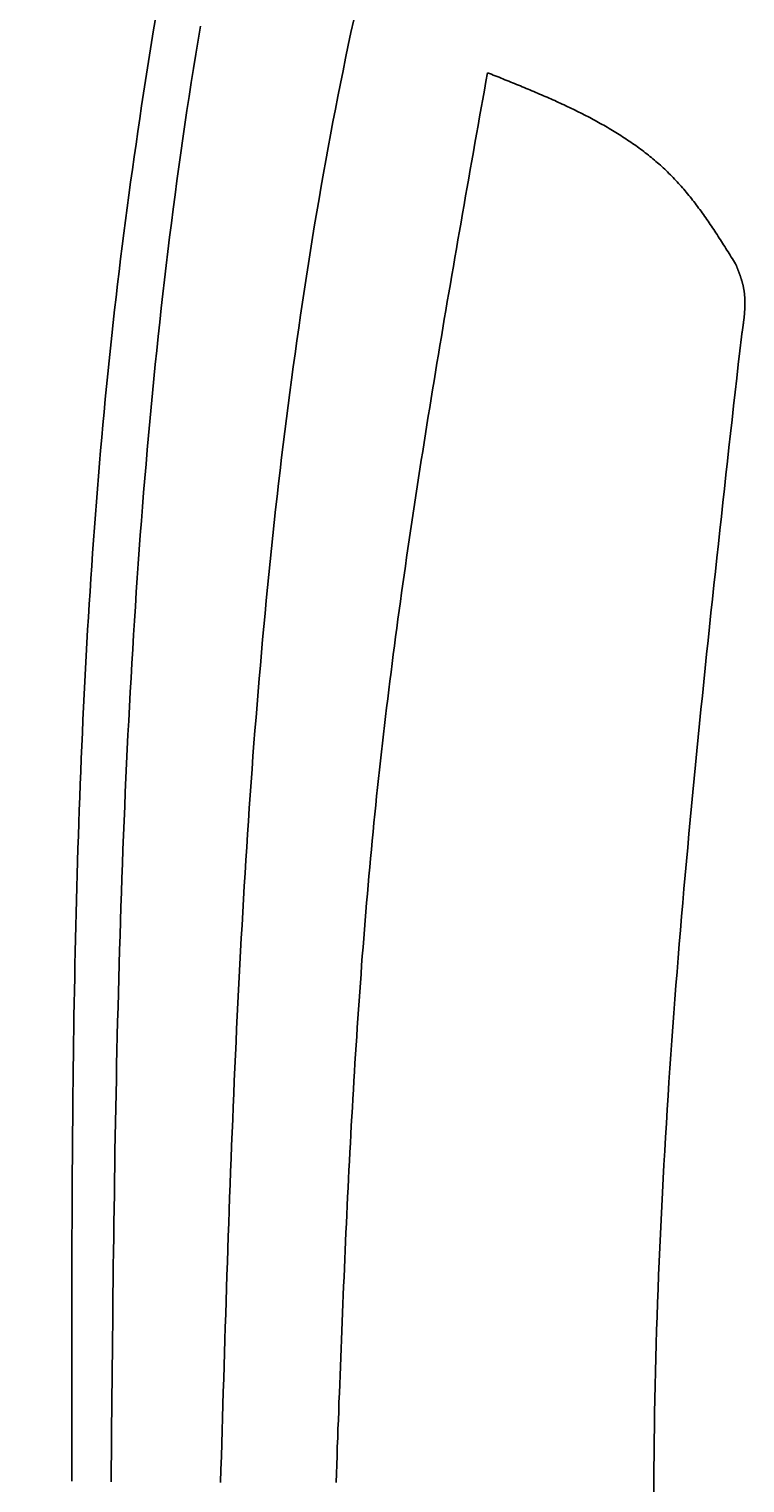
# Model space of a CAD drawing. Extents: x 715 to 7297, y -83 to 6060.
# Tile 9 of 93: x 1204 to 1390, y 1733 to 2109. Entities that reach past the tile are written whole.
import ezdxf

# ---------------------------------------------------------------- set-up
doc = ezdxf.new("R2010")
doc.units = 0
doc.layers.get('0').update_dxf_attribs({"linetype": 'CONTINUOUS'})
doc.layers.get('DEFPOINTS').update_dxf_attribs({"linetype": 'CONTINUOUS'})
doc.layers.add('4', color=3, linetype='CONTINUOUS')
doc.layers.add('CAR', color=10, linetype='CONTINUOUS')
doc.styles.get("Standard").update_dxf_attribs({"font": 'ISOCP.SHX'})
doc.dimstyles.get("Standard").update_dxf_attribs({"dimtxt": 2.5, "dimasz": 2.5, "dimexe": 1.25, "dimexo": 0.625, "dimtad": 1, "dimcen": 2.5, "dimazin": 3, "dimtfac": 1, "dimtmove": 0, "dimatfit": 3})

# ---------------------------------------------------------------- blocks, each defined once
blk = doc.blocks.new('PUNKT')
at = {"layer": '4', "color": 0, "linetype": 'BYBLOCK'}
blk.add_line((-0.5, 0), (-1, 0), dxfattribs=at)
at = {"layer": '4', "color": 0, "linetype": 'BYBLOCK', "const_width": 0.5}
blk.add_lwpolyline([(-0.25, 0, 1), (0.25, 0, 1)], format="xyb", close=True, dxfattribs=at)
blk = doc.blocks.new('*U18')
at = {"layer": '4', "color": 2}
blk.add_text('560', height=70, rotation=90, dxfattribs=at).set_placement((785.85, 2663.74))
blk = doc.blocks.new('*D4')
at = {"layer": '4'}
for p, q in [((1352.77, 5537.27), (775.85, 5537.27)), ((815.85, -22.73), (815.85, 5497.27)), ((1352.77, -62.73), (775.85, -62.73))]:
    blk.add_line(p, q, dxfattribs=at)
at = {"layer": 'DEFPOINTS', "color": 0}
for p in [(815.85, 5537.27), (1372.77, 5537.27), (1372.77, -62.73)]:
    blk.add_point(p, dxfattribs=at)
blk.add_blockref('*U18', (0, 0))
at = {"layer": '4', "xscale": 40, "yscale": 40, "zscale": 40}
for p, rotation in [((815.85, 5537.27), 90), ((815.85, -62.73), 270)]:
    blk.add_blockref('PUNKT', p, dxfattribs=dict(at, rotation=rotation))

msp = doc.modelspace()

# ---------------------------------------------------------------- linework, layer by layer
at = {"layer": 'CAR'}
for points in [[(1237.23, 2111.89, 0), (1236.69, 2108.61, 0), (1236.16, 2105.32, 0), (1235.64, 2102.04, 0), (1235.12, 2098.76, 0), (1234.61, 2095.47, 0), (1234.1, 2092.19, 0), (1233.6, 2088.9, 0), (1233.11, 2085.62, 0), (1232.63, 2082.33, 0), (1232.15, 2079.04, 0), (1231.68, 2075.75, 0), (1231.21, 2072.47, 0), (1230.76, 2069.18, 0), (1230.31, 2065.88, 0), (1229.86, 2062.59, 0), (1229.43, 2059.3, 0), (1229, 2056.01, 0), (1228.58, 2052.71, 0), (1228.17, 2049.42, 0), (1227.77, 2046.12, 0), (1227.38, 2042.83, 0), (1226.99, 2039.53, 0), (1226.61, 2036.23, 0), (1226.25, 2032.93, 0), (1225.89, 2029.63, 0), (1225.53, 2026.33, 0), (1225.19, 2023.03, 0), (1224.85, 2019.72, 0), (1224.52, 2016.42, 0), (1224.2, 2013.12, 0), (1223.89, 2009.81, 0), (1223.58, 2006.51, 0), (1223.28, 2003.2, 0), (1222.99, 1999.89, 0), (1222.71, 1996.58, 0), (1222.43, 1993.27, 0), (1222.16, 1989.96, 0), (1221.9, 1986.65, 0), (1221.65, 1983.34, 0), (1221.4, 1980.03, 0), (1221.15, 1976.72, 0), (1220.92, 1973.4, 0), (1220.69, 1970.09, 0), (1220.47, 1966.77, 0), (1220.25, 1963.46, 0), (1220.04, 1960.14, 0), (1219.84, 1956.83, 0), (1219.64, 1953.51, 0), (1219.45, 1950.19, 0), (1219.27, 1946.87, 0), (1219.09, 1943.55, 0), (1218.91, 1940.23, 0), (1218.75, 1936.91, 0), (1218.58, 1933.59, 0), (1218.43, 1930.27, 0), (1218.27, 1926.94, 0), (1218.13, 1923.62, 0), (1217.99, 1920.3, 0), (1217.85, 1916.97, 0), (1217.72, 1913.65, 0), (1217.59, 1910.32, 0), (1217.47, 1907, 0), (1217.36, 1903.67, 0), (1217.24, 1900.35, 0), (1217.14, 1897.02, 0), (1217.03, 1893.69, 0), (1216.93, 1890.36, 0), (1216.84, 1887.03, 0), (1216.75, 1883.71, 0), (1216.66, 1880.38, 0), (1216.58, 1877.05, 0), (1216.5, 1873.72, 0), (1216.43, 1870.39, 0), (1216.36, 1867.05, 0), (1216.29, 1863.72, 0), (1216.23, 1860.39, 0), (1216.17, 1857.06, 0), (1216.11, 1853.73, 0), (1216.06, 1850.39, 0), (1216.01, 1847.06, 0), (1215.96, 1843.73, 0), (1215.92, 1840.39, 0), (1215.88, 1837.06, 0), (1215.84, 1833.72, 0), (1215.81, 1830.39, 0), (1215.77, 1827.06, 0), (1215.74, 1823.72, 0), (1215.71, 1820.38, 0), (1215.69, 1817.05, 0), (1215.67, 1813.71, 0), (1215.65, 1810.38, 0), (1215.63, 1807.04, 0), (1215.61, 1803.7, 0), (1215.6, 1800.37, 0), (1215.58, 1797.03, 0), (1215.57, 1793.69, 0), (1215.56, 1790.35, 0), (1215.55, 1787.02, 0), (1215.55, 1783.68, 0), (1215.54, 1780.34, 0), (1215.54, 1777, 0), (1215.53, 1773.66, 0), (1215.53, 1770.33, 0), (1215.53, 1766.99, 0), (1215.53, 1763.65, 0), (1215.53, 1760.31, 0), (1215.53, 1756.97, 0), (1215.54, 1753.63, 0), (1215.54, 1750.29, 0), (1215.54, 1746.96, 0), (1215.55, 1743.62, 0), (1215.55, 1740.28, 0), (1215.56, 1736.94, 0), (1215.56, 1733.6, 0)], [(1288.41, 2111.15, 0), (1287.71, 2107.87, 0), (1287.01, 2104.57, 0), (1286.32, 2101.28, 0), (1285.65, 2097.98, 0), (1284.98, 2094.68, 0), (1284.33, 2091.38, 0), (1283.68, 2088.08, 0), (1283.05, 2084.77, 0), (1282.42, 2081.46, 0), (1281.81, 2078.14, 0), (1281.2, 2074.83, 0), (1280.61, 2071.51, 0), (1280.02, 2068.19, 0), (1279.45, 2064.87, 0), (1278.88, 2061.55, 0), (1278.32, 2058.22, 0), (1277.77, 2054.89, 0), (1277.24, 2051.56, 0), (1276.71, 2048.23, 0), (1276.18, 2044.9, 0), (1275.67, 2041.56, 0), (1275.17, 2038.23, 0), (1274.68, 2034.89, 0), (1274.19, 2031.55, 0), (1273.71, 2028.21, 0), (1273.24, 2024.87, 0), (1272.78, 2021.52, 0), (1272.33, 2018.18, 0), (1271.89, 2014.83, 0), (1271.45, 2011.48, 0), (1271.02, 2008.13, 0), (1270.6, 2004.78, 0), (1270.19, 2001.43, 0), (1269.78, 1998.08, 0), (1269.39, 1994.73, 0), (1269, 1991.37, 0), (1268.62, 1988.02, 0), (1268.24, 1984.66, 0), (1267.87, 1981.31, 0), (1267.51, 1977.95, 0), (1267.16, 1974.59, 0), (1266.81, 1971.24, 0), (1266.47, 1967.88, 0), (1266.14, 1964.52, 0), (1265.81, 1961.16, 0), (1265.49, 1957.81, 0), (1265.18, 1954.45, 0), (1264.87, 1951.09, 0), (1264.57, 1947.73, 0), (1264.28, 1944.37, 0), (1263.99, 1941.01, 0), (1263.71, 1937.66, 0), (1263.43, 1934.3, 0), (1263.16, 1930.94, 0), (1262.89, 1927.58, 0), (1262.63, 1924.23, 0), (1262.38, 1920.87, 0), (1262.13, 1917.51, 0), (1261.89, 1914.16, 0), (1261.65, 1910.8, 0), (1261.42, 1907.45, 0), (1261.19, 1904.09, 0), (1260.97, 1900.74, 0), (1260.75, 1897.38, 0), (1260.54, 1894.03, 0), (1260.33, 1890.67, 0), (1260.13, 1887.32, 0), (1259.93, 1883.97, 0), (1259.73, 1880.61, 0), (1259.54, 1877.26, 0), (1259.36, 1873.91, 0), (1259.17, 1870.56, 0), (1258.99, 1867.21, 0), (1258.82, 1863.85, 0), (1258.65, 1860.5, 0), (1258.48, 1857.15, 0), (1258.32, 1853.8, 0), (1258.16, 1850.45, 0), (1258, 1847.1, 0), (1257.85, 1843.75, 0), (1257.7, 1840.4, 0), (1257.55, 1837.05, 0), (1257.41, 1833.7, 0), (1257.27, 1830.35, 0), (1257.13, 1827, 0), (1256.99, 1823.65, 0), (1256.86, 1820.3, 0), (1256.73, 1816.95, 0), (1256.6, 1813.6, 0), (1256.48, 1810.25, 0), (1256.35, 1806.9, 0), (1256.23, 1803.56, 0), (1256.11, 1800.21, 0), (1256, 1796.86, 0), (1255.88, 1793.51, 0), (1255.77, 1790.16, 0), (1255.66, 1786.82, 0), (1255.55, 1783.47, 0), (1255.44, 1780.12, 0), (1255.33, 1776.77, 0), (1255.22, 1773.42, 0), (1255.12, 1770.08, 0), (1255.01, 1766.73, 0), (1254.91, 1763.38, 0), (1254.81, 1760.03, 0), (1254.71, 1756.69, 0), (1254.61, 1753.34, 0), (1254.51, 1749.99, 0), (1254.41, 1746.65, 0), (1254.31, 1743.3, 0), (1254.21, 1739.95, 0), (1254.11, 1736.6, 0), (1254.01, 1733.26, 0)], [(1225.71, 1733.38, 0), (1225.75, 1737.1, 0), (1225.78, 1740.82, 0), (1225.82, 1744.54, 0), (1225.85, 1748.26, 0), (1225.89, 1751.98, 0), (1225.92, 1755.7, 0), (1225.96, 1759.42, 0), (1225.99, 1763.14, 0), (1226.03, 1766.86, 0), (1226.07, 1770.57, 0), (1226.11, 1774.29, 0), (1226.15, 1778.01, 0), (1226.19, 1781.73, 0), (1226.24, 1785.45, 0), (1226.28, 1789.17, 0), (1226.33, 1792.89, 0), (1226.38, 1796.6, 0), (1226.43, 1800.32, 0), (1226.48, 1804.04, 0), (1226.54, 1807.75, 0), (1226.59, 1811.47, 0), (1226.65, 1815.19, 0), (1226.71, 1818.9, 0), (1226.78, 1822.62, 0), (1226.84, 1826.33, 0), (1226.91, 1830.05, 0), (1226.99, 1833.76, 0), (1227.06, 1837.47, 0), (1227.14, 1841.18, 0), (1227.22, 1844.9, 0), (1227.31, 1848.61, 0), (1227.4, 1852.32, 0), (1227.49, 1856.03, 0), (1227.59, 1859.74, 0), (1227.69, 1863.45, 0), (1227.79, 1867.16, 0), (1227.9, 1870.86, 0), (1228.01, 1874.57, 0), (1228.12, 1878.28, 0), (1228.25, 1881.98, 0), (1228.37, 1885.69, 0), (1228.5, 1889.39, 0), (1228.63, 1893.09, 0), (1228.77, 1896.8, 0), (1228.92, 1900.5, 0), (1229.06, 1904.2, 0), (1229.22, 1907.9, 0), (1229.38, 1911.6, 0), (1229.54, 1915.3, 0), (1229.71, 1918.99, 0), (1229.89, 1922.69, 0), (1230.07, 1926.38, 0), (1230.25, 1930.08, 0), (1230.45, 1933.77, 0), (1230.64, 1937.46, 0), (1230.85, 1941.15, 0), (1231.06, 1944.84, 0), (1231.28, 1948.53, 0), (1231.5, 1952.22, 0), (1231.73, 1955.91, 0), (1231.97, 1959.59, 0), (1232.21, 1963.28, 0), (1232.46, 1966.96, 0), (1232.72, 1970.64, 0), (1232.98, 1974.32, 0), (1233.26, 1978, 0), (1233.54, 1981.68, 0), (1233.82, 1985.36, 0), (1234.12, 1989.04, 0), (1234.42, 1992.71, 0), (1234.73, 1996.38, 0), (1235.05, 2000.06, 0), (1235.37, 2003.73, 0), (1235.7, 2007.4, 0), (1236.05, 2011.06, 0), (1236.4, 2014.73, 0), (1236.75, 2018.39, 0), (1237.12, 2022.06, 0), (1237.5, 2025.72, 0), (1237.88, 2029.38, 0), (1238.28, 2033.04, 0), (1238.68, 2036.7, 0), (1239.09, 2040.35, 0), (1239.51, 2044.01, 0), (1239.94, 2047.66, 0), (1240.38, 2051.31, 0), (1240.83, 2054.96, 0), (1241.29, 2058.61, 0), (1241.76, 2062.26, 0), (1242.24, 2065.9, 0), (1242.72, 2069.54, 0), (1243.22, 2073.18, 0), (1243.73, 2076.82, 0), (1244.25, 2080.46, 0), (1244.78, 2084.1, 0), (1245.32, 2087.73, 0), (1245.87, 2091.36, 0), (1246.43, 2094.99, 0), (1247, 2098.62, 0), (1247.59, 2102.25, 0), (1248.18, 2105.88, 0), (1248.79, 2109.5, 0)], [(1322.98, 2097.5, 0), (1322.58, 2095.23, 0), (1322.18, 2092.95, 0), (1321.77, 2090.68, 0), (1321.37, 2088.4, 0), (1320.96, 2086.13, 0), (1320.56, 2083.86, 0), (1320.15, 2081.58, 0), (1319.75, 2079.31, 0), (1319.35, 2077.03, 0), (1318.95, 2074.76, 0), (1318.54, 2072.48, 0), (1318.14, 2070.21, 0), (1317.74, 2067.93, 0), (1317.34, 2065.66, 0), (1316.94, 2063.38, 0), (1316.54, 2061.11, 0), (1316.15, 2058.84, 0), (1315.75, 2056.56, 0), (1315.35, 2054.29, 0), (1314.96, 2052.01, 0), (1314.56, 2049.73, 0), (1314.17, 2047.46, 0), (1313.78, 2045.18, 0), (1313.39, 2042.91, 0), (1313, 2040.63, 0), (1312.61, 2038.36, 0), (1312.22, 2036.08, 0), (1311.83, 2033.8, 0), (1311.45, 2031.53, 0), (1311.07, 2029.25, 0), (1310.68, 2026.98, 0), (1310.3, 2024.7, 0), (1309.93, 2022.42, 0), (1309.55, 2020.14, 0), (1309.17, 2017.87, 0), (1308.8, 2015.59, 0), (1308.43, 2013.31, 0), (1308.06, 2011.03, 0), (1307.69, 2008.76, 0), (1307.32, 2006.48, 0), (1306.96, 2004.2, 0), (1306.6, 2001.92, 0), (1306.24, 1999.64, 0), (1305.88, 1997.36, 0), (1305.52, 1995.08, 0), (1305.17, 1992.8, 0), (1304.82, 1990.52, 0), (1304.47, 1988.24, 0), (1304.12, 1985.96, 0), (1303.78, 1983.68, 0), (1303.44, 1981.4, 0), (1303.1, 1979.12, 0), (1302.76, 1976.84, 0), (1302.43, 1974.56, 0), (1302.1, 1972.28, 0), (1301.77, 1969.99, 0), (1301.44, 1967.71, 0), (1301.12, 1965.43, 0), (1300.8, 1963.14, 0), (1300.48, 1960.86, 0), (1300.17, 1958.58, 0), (1299.86, 1956.29, 0), (1299.55, 1954.01, 0), (1299.24, 1951.72, 0), (1298.94, 1949.44, 0), (1298.64, 1947.15, 0), (1298.35, 1944.87, 0), (1298.06, 1942.58, 0), (1297.77, 1940.3, 0), (1297.48, 1938.01, 0), (1297.2, 1935.72, 0), (1296.92, 1933.43, 0), (1296.65, 1931.15, 0), (1296.37, 1928.86, 0), (1296.11, 1926.57, 0), (1295.84, 1924.28, 0), (1295.58, 1921.99, 0), (1295.33, 1919.7, 0), (1295.07, 1917.41, 0), (1294.83, 1915.12, 0), (1294.58, 1912.83, 0), (1294.34, 1910.54, 0), (1294.1, 1908.24, 0), (1293.87, 1905.95, 0), (1293.64, 1903.66, 0), (1293.42, 1901.37, 0), (1293.2, 1899.07, 0), (1292.98, 1896.78, 0), (1292.77, 1894.48, 0), (1292.56, 1892.19, 0), (1292.35, 1889.89, 0), (1292.15, 1887.6, 0), (1291.95, 1885.3, 0), (1291.75, 1883, 0), (1291.56, 1880.71, 0), (1291.37, 1878.41, 0), (1291.18, 1876.11, 0), (1291, 1873.82, 0), (1290.82, 1871.52, 0), (1290.64, 1869.22, 0), (1290.47, 1866.92, 0), (1290.3, 1864.62, 0), (1290.13, 1862.32, 0), (1289.96, 1860.02, 0), (1289.8, 1857.72, 0), (1289.64, 1855.42, 0), (1289.49, 1853.12, 0), (1289.33, 1850.82, 0), (1289.18, 1848.52, 0), (1289.03, 1846.22, 0), (1288.89, 1843.92, 0), (1288.74, 1841.61, 0), (1288.6, 1839.31, 0), (1288.46, 1837.01, 0), (1288.33, 1834.71, 0), (1288.19, 1832.4, 0), (1288.06, 1830.1, 0), (1287.93, 1827.8, 0), (1287.8, 1825.49, 0), (1287.68, 1823.19, 0), (1287.55, 1820.89, 0), (1287.43, 1818.58, 0), (1287.31, 1816.28, 0), (1287.19, 1813.97, 0), (1287.08, 1811.67, 0), (1286.96, 1809.36, 0), (1286.85, 1807.06, 0), (1286.74, 1804.75, 0), (1286.63, 1802.45, 0), (1286.52, 1800.14, 0), (1286.42, 1797.84, 0), (1286.31, 1795.53, 0), (1286.21, 1793.22, 0), (1286.11, 1790.92, 0), (1286.01, 1788.61, 0), (1285.91, 1786.3, 0), (1285.81, 1784, 0), (1285.71, 1781.69, 0), (1285.61, 1779.38, 0), (1285.52, 1777.08, 0), (1285.43, 1774.77, 0), (1285.33, 1772.46, 0), (1285.24, 1770.15, 0), (1285.15, 1767.85, 0), (1285.06, 1765.54, 0), (1284.97, 1763.23, 0), (1284.88, 1760.92, 0), (1284.79, 1758.62, 0), (1284.7, 1756.31, 0), (1284.61, 1754, 0), (1284.53, 1751.69, 0), (1284.44, 1749.38, 0), (1284.35, 1747.08, 0), (1284.27, 1744.77, 0), (1284.18, 1742.46, 0), (1284.1, 1740.15, 0), (1284.01, 1737.84, 0), (1283.93, 1735.54, 0), (1283.84, 1733.23, 0)], [(1322.98, 2097.5, 0), (1323.49, 2097.3, 0), (1323.99, 2097.1, 0), (1324.49, 2096.9, 0), (1324.99, 2096.7, 0), (1325.49, 2096.5, 0), (1326, 2096.3, 0), (1326.5, 2096.09, 0), (1327, 2095.89, 0), (1327.5, 2095.69, 0), (1328, 2095.49, 0), (1328.5, 2095.29, 0), (1329, 2095.08, 0), (1329.5, 2094.88, 0), (1330, 2094.68, 0), (1330.5, 2094.48, 0), (1331, 2094.27, 0), (1331.5, 2094.07, 0), (1332, 2093.86, 0), (1332.49, 2093.66, 0), (1332.99, 2093.45, 0), (1333.49, 2093.24, 0), (1333.98, 2093.04, 0), (1334.48, 2092.83, 0), (1334.97, 2092.62, 0), (1335.47, 2092.41, 0), (1335.96, 2092.2, 0), (1336.45, 2091.99, 0), (1336.95, 2091.78, 0), (1337.44, 2091.56, 0), (1337.93, 2091.35, 0), (1338.42, 2091.14, 0), (1338.91, 2090.92, 0), (1339.4, 2090.7, 0), (1339.88, 2090.49, 0), (1340.37, 2090.27, 0), (1340.86, 2090.05, 0), (1341.34, 2089.83, 0), (1341.82, 2089.61, 0), (1342.31, 2089.39, 0), (1342.79, 2089.16, 0), (1343.27, 2088.94, 0), (1343.75, 2088.71, 0), (1344.23, 2088.49, 0), (1344.7, 2088.26, 0), (1345.18, 2088.03, 0), (1345.65, 2087.8, 0), (1346.13, 2087.56, 0), (1346.6, 2087.33, 0), (1347.07, 2087.09, 0), (1347.54, 2086.86, 0), (1348.01, 2086.62, 0), (1348.48, 2086.38, 0), (1348.94, 2086.14, 0), (1349.41, 2085.9, 0), (1349.87, 2085.65, 0), (1350.33, 2085.41, 0), (1350.79, 2085.16, 0), (1351.25, 2084.91, 0), (1351.71, 2084.66, 0), (1352.16, 2084.41, 0), (1352.62, 2084.15, 0), (1353.07, 2083.9, 0), (1353.52, 2083.64, 0), (1353.97, 2083.38, 0), (1354.42, 2083.12, 0), (1354.86, 2082.85, 0), (1355.31, 2082.59, 0), (1355.75, 2082.32, 0), (1356.19, 2082.05, 0), (1356.63, 2081.78, 0), (1357.06, 2081.5, 0), (1357.5, 2081.23, 0), (1357.93, 2080.95, 0), (1358.36, 2080.67, 0), (1358.79, 2080.39, 0), (1359.22, 2080.1, 0), (1359.64, 2079.82, 0), (1360.07, 2079.53, 0), (1360.49, 2079.24, 0), (1360.91, 2078.94, 0), (1361.32, 2078.65, 0), (1361.74, 2078.35, 0), (1362.15, 2078.05, 0), (1362.56, 2077.74, 0), (1362.97, 2077.44, 0), (1363.37, 2077.13, 0), (1363.78, 2076.82, 0), (1364.18, 2076.51, 0), (1364.58, 2076.19, 0), (1364.98, 2075.87, 0), (1365.37, 2075.55, 0), (1365.76, 2075.23, 0), (1366.15, 2074.9, 0), (1366.54, 2074.57, 0), (1366.92, 2074.24, 0), (1367.3, 2073.91, 0), (1367.68, 2073.57, 0), (1368.06, 2073.23, 0), (1368.44, 2072.88, 0), (1368.81, 2072.54, 0), (1369.18, 2072.19, 0), (1369.54, 2071.84, 0), (1369.91, 2071.48, 0), (1370.27, 2071.12, 0), (1370.63, 2070.76, 0), (1370.98, 2070.4, 0), (1371.34, 2070.03, 0), (1371.69, 2069.66, 0), (1372.03, 2069.29, 0), (1372.38, 2068.91, 0), (1372.72, 2068.53, 0), (1373.06, 2068.15, 0), (1373.4, 2067.76, 0), (1373.73, 2067.37, 0), (1374.06, 2066.98, 0), (1374.39, 2066.59, 0), (1374.72, 2066.2, 0), (1375.05, 2065.8, 0), (1375.37, 2065.4, 0), (1375.69, 2064.99, 0), (1376.01, 2064.59, 0), (1376.33, 2064.18, 0), (1376.64, 2063.77, 0), (1376.96, 2063.36, 0), (1377.27, 2062.95, 0), (1377.58, 2062.53, 0), (1377.88, 2062.11, 0), (1378.19, 2061.69, 0), (1378.5, 2061.27, 0), (1378.8, 2060.85, 0), (1379.1, 2060.42, 0), (1379.4, 2060, 0), (1379.7, 2059.57, 0), (1380, 2059.14, 0), (1380.29, 2058.71, 0), (1380.59, 2058.28, 0), (1380.88, 2057.84, 0), (1381.17, 2057.41, 0), (1381.46, 2056.97, 0), (1381.75, 2056.53, 0), (1382.04, 2056.09, 0), (1382.33, 2055.65, 0), (1382.62, 2055.21, 0), (1382.9, 2054.77, 0), (1383.19, 2054.33, 0), (1383.47, 2053.89, 0), (1383.76, 2053.44, 0), (1384.04, 2053, 0), (1384.32, 2052.55, 0), (1384.61, 2052.1, 0), (1384.89, 2051.66, 0), (1385.17, 2051.21, 0), (1385.45, 2050.76, 0), (1385.73, 2050.31, 0), (1386.01, 2049.87, 0), (1386.29, 2049.42, 0), (1386.57, 2048.97, 0), (1386.85, 2048.52, 0), (1387.13, 2048.07, 0)], [(1387.13, 2048.07, 0), (1387.18, 2047.96, 0), (1387.22, 2047.84, 0), (1387.27, 2047.73, 0), (1387.32, 2047.62, 0), (1387.36, 2047.5, 0), (1387.41, 2047.39, 0), (1387.45, 2047.28, 0), (1387.5, 2047.16, 0), (1387.54, 2047.05, 0), (1387.59, 2046.94, 0), (1387.63, 2046.82, 0), (1387.68, 2046.71, 0), (1387.72, 2046.6, 0), (1387.77, 2046.48, 0), (1387.81, 2046.37, 0), (1387.85, 2046.26, 0), (1387.9, 2046.14, 0), (1387.94, 2046.03, 0), (1387.98, 2045.92, 0), (1388.03, 2045.8, 0), (1388.07, 2045.69, 0), (1388.11, 2045.57, 0), (1388.15, 2045.46, 0), (1388.19, 2045.35, 0), (1388.24, 2045.23, 0), (1388.28, 2045.12, 0), (1388.32, 2045.01, 0), (1388.36, 2044.89, 0), (1388.4, 2044.78, 0), (1388.43, 2044.66, 0), (1388.47, 2044.55, 0), (1388.51, 2044.43, 0), (1388.55, 2044.32, 0), (1388.58, 2044.2, 0), (1388.62, 2044.09, 0), (1388.66, 2043.98, 0), (1388.69, 2043.86, 0), (1388.73, 2043.75, 0), (1388.76, 2043.63, 0), (1388.79, 2043.52, 0), (1388.83, 2043.4, 0), (1388.86, 2043.29, 0), (1388.89, 2043.17, 0), (1388.92, 2043.05, 0), (1388.95, 2042.94, 0), (1388.98, 2042.82, 0), (1389.01, 2042.71, 0), (1389.04, 2042.59, 0), (1389.06, 2042.48, 0), (1389.09, 2042.36, 0), (1389.11, 2042.24, 0), (1389.14, 2042.13, 0), (1389.16, 2042.01, 0), (1389.19, 2041.89, 0), (1389.21, 2041.78, 0), (1389.23, 2041.66, 0), (1389.25, 2041.54, 0), (1389.27, 2041.43, 0), (1389.29, 2041.31, 0), (1389.31, 2041.19, 0), (1389.32, 2041.08, 0), (1389.34, 2040.96, 0), (1389.36, 2040.84, 0), (1389.37, 2040.72, 0), (1389.39, 2040.6, 0), (1389.4, 2040.49, 0), (1389.41, 2040.37, 0), (1389.43, 2040.25, 0), (1389.44, 2040.13, 0), (1389.45, 2040.01, 0), (1389.46, 2039.9, 0), (1389.47, 2039.78, 0), (1389.48, 2039.66, 0), (1389.49, 2039.54, 0), (1389.5, 2039.42, 0), (1389.5, 2039.3, 0), (1389.51, 2039.18, 0), (1389.51, 2039.06, 0), (1389.52, 2038.95, 0), (1389.52, 2038.83, 0), (1389.53, 2038.71, 0), (1389.53, 2038.59, 0), (1389.54, 2038.47, 0), (1389.54, 2038.35, 0), (1389.54, 2038.23, 0), (1389.54, 2038.11, 0), (1389.54, 2037.99, 0), (1389.54, 2037.87, 0), (1389.54, 2037.75, 0), (1389.54, 2037.63, 0), (1389.54, 2037.51, 0), (1389.54, 2037.39, 0), (1389.53, 2037.27, 0), (1389.53, 2037.15, 0), (1389.53, 2037.03, 0), (1389.52, 2036.91, 0), (1389.52, 2036.79, 0), (1389.51, 2036.67, 0), (1389.51, 2036.55, 0), (1389.5, 2036.43, 0), (1389.5, 2036.3, 0), (1389.49, 2036.18, 0), (1389.48, 2036.06, 0), (1389.47, 2035.94, 0), (1389.47, 2035.82, 0), (1389.46, 2035.7, 0), (1389.45, 2035.58, 0), (1389.44, 2035.46, 0), (1389.43, 2035.34, 0), (1389.42, 2035.21, 0), (1389.41, 2035.09, 0), (1389.4, 2034.97, 0), (1389.39, 2034.85, 0), (1389.38, 2034.73, 0), (1389.36, 2034.61, 0), (1389.35, 2034.49, 0), (1389.34, 2034.36, 0), (1389.33, 2034.24, 0), (1389.31, 2034.12, 0), (1389.3, 2034, 0), (1389.29, 2033.88, 0), (1389.27, 2033.75, 0), (1389.26, 2033.63, 0), (1389.24, 2033.51, 0), (1389.23, 2033.39, 0), (1389.21, 2033.27, 0), (1389.2, 2033.14, 0), (1389.18, 2033.02, 0), (1389.17, 2032.9, 0), (1389.15, 2032.78, 0), (1389.13, 2032.66, 0), (1389.12, 2032.53, 0), (1389.1, 2032.41, 0), (1389.08, 2032.29, 0), (1389.07, 2032.17, 0), (1389.05, 2032.04, 0), (1389.03, 2031.92, 0), (1389.01, 2031.8, 0), (1389, 2031.68, 0), (1388.98, 2031.55, 0), (1388.96, 2031.43, 0), (1388.94, 2031.31, 0), (1388.92, 2031.19, 0), (1388.9, 2031.06, 0), (1388.89, 2030.94, 0), (1388.87, 2030.82, 0), (1388.85, 2030.7, 0), (1388.83, 2030.57, 0), (1388.81, 2030.45, 0), (1388.79, 2030.33, 0), (1388.77, 2030.21, 0), (1388.75, 2030.08, 0), (1388.73, 2029.96, 0), (1388.71, 2029.84, 0), (1388.7, 2029.71, 0), (1388.68, 2029.59, 0), (1388.66, 2029.47, 0), (1388.64, 2029.35, 0), (1388.62, 2029.22, 0)], [(1365.99, 1729.84, 0), (1366, 1733.4, 0), (1366.02, 1736.96, 0), (1366.05, 1740.52, 0), (1366.09, 1744.09, 0), (1366.14, 1747.65, 0), (1366.2, 1751.21, 0), (1366.26, 1754.77, 0), (1366.34, 1758.33, 0), (1366.42, 1761.89, 0), (1366.51, 1765.46, 0), (1366.61, 1769.02, 0), (1366.72, 1772.58, 0), (1366.83, 1776.14, 0), (1366.96, 1779.71, 0), (1367.09, 1783.27, 0), (1367.23, 1786.83, 0), (1367.37, 1790.39, 0), (1367.53, 1793.96, 0), (1367.69, 1797.52, 0), (1367.86, 1801.08, 0), (1368.03, 1804.65, 0), (1368.21, 1808.21, 0), (1368.4, 1811.77, 0), (1368.6, 1815.34, 0), (1368.8, 1818.9, 0), (1369.01, 1822.46, 0), (1369.23, 1826.03, 0), (1369.45, 1829.59, 0), (1369.68, 1833.15, 0), (1369.91, 1836.72, 0), (1370.16, 1840.28, 0), (1370.4, 1843.84, 0), (1370.65, 1847.41, 0), (1370.91, 1850.97, 0), (1371.18, 1854.54, 0), (1371.45, 1858.1, 0), (1371.72, 1861.66, 0), (1372, 1865.23, 0), (1372.29, 1868.79, 0), (1372.58, 1872.36, 0), (1372.87, 1875.92, 0), (1373.17, 1879.49, 0), (1373.48, 1883.05, 0), (1373.78, 1886.62, 0), (1374.1, 1890.18, 0), (1374.42, 1893.74, 0), (1374.74, 1897.31, 0), (1375.06, 1900.87, 0), (1375.39, 1904.44, 0), (1375.73, 1908, 0), (1376.07, 1911.57, 0), (1376.41, 1915.13, 0), (1376.75, 1918.7, 0), (1377.1, 1922.26, 0), (1377.45, 1925.83, 0), (1377.81, 1929.39, 0), (1378.17, 1932.96, 0), (1378.53, 1936.52, 0), (1378.89, 1940.09, 0), (1379.26, 1943.65, 0), (1379.63, 1947.22, 0), (1380, 1950.78, 0), (1380.38, 1954.35, 0), (1380.75, 1957.91, 0), (1381.13, 1961.48, 0), (1381.52, 1965.05, 0), (1381.9, 1968.61, 0), (1382.28, 1972.18, 0), (1382.67, 1975.74, 0), (1383.06, 1979.31, 0), (1383.45, 1982.87, 0), (1383.84, 1986.44, 0), (1384.24, 1990, 0), (1384.63, 1993.57, 0), (1385.03, 1997.13, 0), (1385.42, 2000.7, 0), (1385.82, 2004.27, 0), (1386.22, 2007.83, 0), (1386.62, 2011.4, 0), (1387.02, 2014.96, 0), (1387.42, 2018.53, 0), (1387.82, 2022.09, 0), (1388.22, 2025.66, 0), (1388.62, 2029.22, 0)]]:
    msp.add_polyline3d(points, dxfattribs=at)

# ---------------------------------------------------------------- dimensions: what is measured, and where the dimension line sits
at = {"layer": '4'}
dim = msp.add_linear_dim(base=(815.8521, 5537.2711), p1=(1372.775, -62.7289), p2=(1372.775, 5537.2711), angle=90, dimstyle='Standard', dxfattribs=at)
dim.commit()
dim.dimension.update_dxf_attribs({"geometry": '*D4', "text_midpoint": (750.8521, 2737.2711)})

doc.saveas('drawing.dxf')
